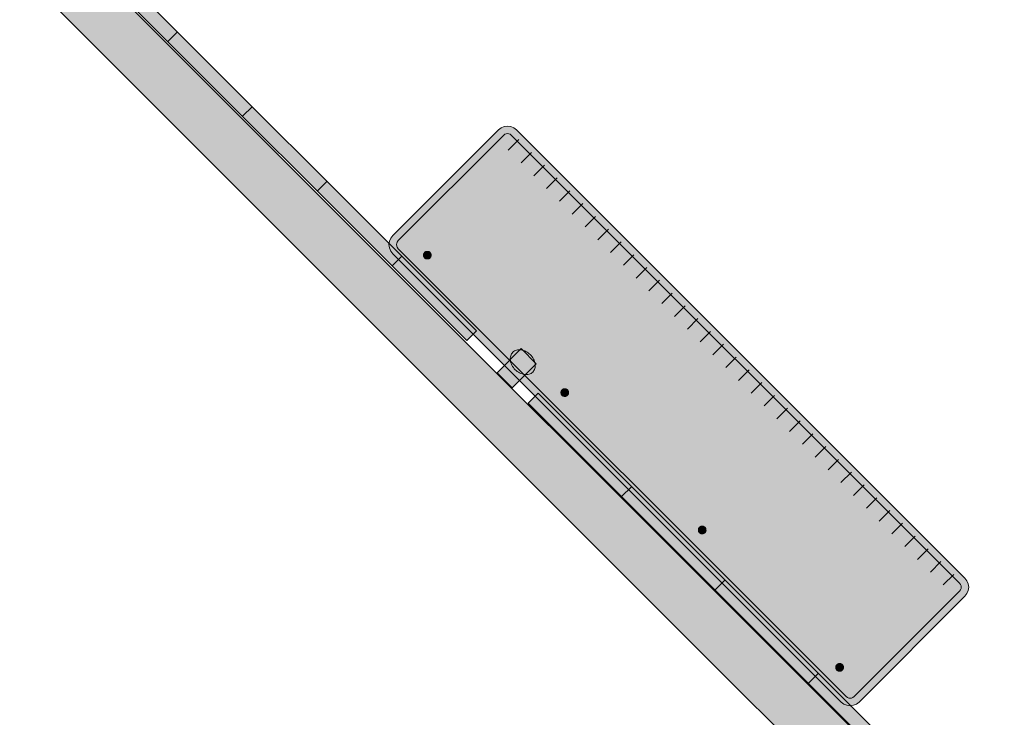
# Model space of a CAD drawing. Header units: metres. Extents: x 2172.2 to 2210.6, y 415.3 to 458.1.
# Tile 74 of 168: x 2172.4 to 2177, y 437.3 to 440.6. Entities that reach past the tile are written whole.
import ezdxf

# ---------------------------------------------------------------- set-up
doc = ezdxf.new("R2010")
doc.units = ezdxf.units.M
for name, color, linetype, lineweight in [('NC_N1_SERVICE', 7, 'CONTINUOUS', 13), ('NC_N1_WALL_DECOR', 32, 'CONTINUOUS', 13), ('NC_N1_WALL_LIGHTS', 32, 'CONTINUOUS', 13), ('NC_N1_WALLS', 7, 'CONTINUOUS', 25)]:
    doc.layers.add(name, color=color, linetype=linetype, lineweight=lineweight)

# ---------------------------------------------------------------- blocks, each defined once
blk = doc.blocks.new('NC_N1_ARCHITECTURE')
at = {"layer": 'NC_N1_WALLS', "true_color": 0xe7e6e1}
blk.add_hatch(color=256, dxfattribs=at).paths.add_polyline_path([(-17.430969, 6.977996), (-3.56182, -6.891153), (-3.738596, -7.06793), (-17.607746, 6.80122)])
at = {"layer": 'NC_N1_WALLS', "linetype": 'CONTINUOUS', "lineweight": -2}
blk.add_lwpolyline([(-17.430969, 6.977996), (-3.56182, -6.891153), (-3.738596, -7.06793), (-17.607746, 6.80122)], close=True, dxfattribs=at)
blk = doc.blocks.new('NC_N1_SCONCE')
at = {"true_color": 0xf6f5ef}
h = blk.add_hatch(color=256, dxfattribs=at)
h.dxf.hatch_style = 1
h.paths.add_polyline_path([(0.05, -0.16), (0.05, 0), (-0.05, 0), (-0.05, -0.16)])
h = blk.add_hatch(color=256, dxfattribs=at)
h.dxf.hatch_style = 1
h.paths.add_polyline_path([(0.066, -0.12), (0.0657, -0.1151), (0.0647, -0.1102), (0.0632, -0.1055), (0.061, -0.1009), (0.0582, -0.0964), (0.0549, -0.0922), (0.051, -0.0883), (0.0467, -0.0846), (0.0419, -0.0813), (0.0367, -0.0784), (0.0311, -0.0759), (0.0253, -0.0738), (0.0192, -0.0722), (0.0129, -0.071), (0.0065, -0.0702), (0, -0.07), (-0.0065, -0.0702), (-0.0129, -0.071), (-0.0192, -0.0722), (-0.0253, -0.0738), (-0.0311, -0.0759), (-0.0367, -0.0784), (-0.0419, -0.0813), (-0.0467, -0.0846), (-0.051, -0.0883), (-0.0549, -0.0922), (-0.0582, -0.0964), (-0.061, -0.1009), (-0.0632, -0.1055), (-0.0647, -0.1102), (-0.0657, -0.1151), (-0.066, -0.12), (-0.0657, -0.1249), (-0.0647, -0.1298), (-0.0632, -0.1345), (-0.061, -0.1391), (-0.0582, -0.1436), (-0.0549, -0.1478), (-0.051, -0.1517), (-0.0467, -0.1554), (-0.0419, -0.1587), (-0.0367, -0.1616), (-0.0311, -0.1641), (-0.0253, -0.1662), (-0.0192, -0.1678), (-0.0129, -0.169), (-0.0065, -0.1698), (0, -0.17), (0.0065, -0.1698), (0.0129, -0.169), (0.0192, -0.1678), (0.0253, -0.1662), (0.0311, -0.1641), (0.0367, -0.1616), (0.0419, -0.1587), (0.0467, -0.1554), (0.051, -0.1517), (0.0549, -0.1478), (0.0582, -0.1436), (0.061, -0.1391), (0.0632, -0.1345), (0.0647, -0.1298), (0.0657, -0.1249)])
at = {"color": 0, "linetype": 'CONTINUOUS', "lineweight": -2, "true_color": 0xa38246}
for points in [[(0.05, -0.16), (0.05, 0), (-0.05, 0), (-0.05, -0.16)], [(0.066, -0.12), (0.0657, -0.1151), (0.0647, -0.1102), (0.0632, -0.1055), (0.061, -0.1009), (0.0582, -0.0964), (0.0549, -0.0922), (0.051, -0.0883), (0.0467, -0.0846), (0.0419, -0.0813), (0.0367, -0.0784), (0.0311, -0.0759), (0.0253, -0.0738), (0.0192, -0.0722), (0.0129, -0.071), (0.0065, -0.0702), (0, -0.07), (-0.0065, -0.0702), (-0.0129, -0.071), (-0.0192, -0.0722), (-0.0253, -0.0738), (-0.0311, -0.0759), (-0.0367, -0.0784), (-0.0419, -0.0813), (-0.0467, -0.0846), (-0.051, -0.0883), (-0.0549, -0.0922), (-0.0582, -0.0964), (-0.061, -0.1009), (-0.0632, -0.1055), (-0.0647, -0.1102), (-0.0657, -0.1151), (-0.066, -0.12), (-0.0657, -0.1249), (-0.0647, -0.1298), (-0.0632, -0.1345), (-0.061, -0.1391), (-0.0582, -0.1436), (-0.0549, -0.1478), (-0.051, -0.1517), (-0.0467, -0.1554), (-0.0419, -0.1587), (-0.0367, -0.1616), (-0.0311, -0.1641), (-0.0253, -0.1662), (-0.0192, -0.1678), (-0.0129, -0.169), (-0.0065, -0.1698), (0, -0.17), (0.0065, -0.1698), (0.0129, -0.169), (0.0192, -0.1678), (0.0253, -0.1662), (0.0311, -0.1641), (0.0367, -0.1616), (0.0419, -0.1587), (0.0467, -0.1554), (0.051, -0.1517), (0.0549, -0.1478), (0.0582, -0.1436), (0.061, -0.1391), (0.0632, -0.1345), (0.0647, -0.1298), (0.0657, -0.1249)]]:
    blk.add_lwpolyline(points, close=True, dxfattribs=at)
blk = doc.blocks.new('NC_N1_UNIQUE_WALL_COMPOSITION_25')
at = {"true_color": 0xf6f5ef}
h = blk.add_hatch(color=256, dxfattribs=at)
h.dxf.hatch_style = 1
h.paths.add_polyline_path([(1.242, -0.065), (1.242, 0), (-1.242, 0), (-1.242, -0.065)])
at = {"color": 0, "linetype": 'CONTINUOUS', "lineweight": -2, "true_color": 0xa38246}
blk.add_lwpolyline([(1.242, -0.065), (1.242, 0), (-1.242, 0), (-1.242, -0.065)], close=True, dxfattribs=at)
for points in [[(-0.621, -0.065), (-0.621, 0)], [(0, -0.065), (0, 0)], [(0.621, -0.065), (0.621, 0)]]:
    blk.add_lwpolyline(points, dxfattribs=at)
blk = doc.blocks.new('NC_N1_UNIQUE_WALL_COMPOSITION_26')
at = {"true_color": 0xf6f5ef}
h = blk.add_hatch(color=256, dxfattribs=at)
h.dxf.hatch_style = 1
h.paths.add_polyline_path([(1.242, -0.065), (1.242, 0), (-1.242, 0), (-1.242, -0.065)])
at = {"color": 0, "linetype": 'CONTINUOUS', "lineweight": -2, "true_color": 0xa38246}
blk.add_lwpolyline([(1.242, -0.065), (1.242, 0), (-1.242, 0), (-1.242, -0.065)], close=True, dxfattribs=at)
for points in [[(-0.7452, -0.065), (-0.7452, 0)], [(-0.2484, -0.065), (-0.2484, 0)], [(0.2484, -0.065), (0.2484, 0)], [(0.7452, -0.065), (0.7452, 0)]]:
    blk.add_lwpolyline(points, dxfattribs=at)
blk = doc.blocks.new('NC_N1_SIDEBOARD')
at = {"true_color": 0xf6f5ef}
h = blk.add_hatch(color=256, dxfattribs=at)
h.dxf.hatch_style = 1
h.paths.add_polyline_path([(1.49, -0.443), (-1.49, -0.443), (-1.5055, -0.441), (-1.52, -0.435), (-1.5324, -0.4254), (-1.542, -0.413), (-1.548, -0.3985), (-1.55, -0.383), (-1.55, 0.32), (-1.548, 0.3355), (-1.542, 0.35), (-1.5324, 0.3624), (-1.52, 0.372), (-1.5055, 0.378), (-1.49, 0.38), (1.49, 0.38), (1.5055, 0.378), (1.52, 0.372), (1.5324, 0.3624), (1.542, 0.35), (1.548, 0.3355), (1.55, 0.32), (1.55, -0.383), (1.548, -0.3985), (1.542, -0.413), (1.5324, -0.4254), (1.52, -0.435), (1.5055, -0.441)])
at = {"true_color": 0xa38246}
h = blk.add_hatch(color=256, dxfattribs=at)
h.dxf.hatch_style = 1
h.paths.add_polyline_path([(-1.352, 0.27), (-1.3521, 0.2682), (-1.3523, 0.2665), (-1.3528, 0.2648), (-1.3534, 0.2631), (-1.3541, 0.2615), (-1.355, 0.26), (-1.3561, 0.2586), (-1.3573, 0.2573), (-1.3586, 0.2561), (-1.36, 0.255), (-1.3615, 0.2541), (-1.3631, 0.2534), (-1.3648, 0.2528), (-1.3665, 0.2523), (-1.3682, 0.2521), (-1.37, 0.252), (-1.3718, 0.2521), (-1.3735, 0.2523), (-1.3752, 0.2528), (-1.3769, 0.2534), (-1.3785, 0.2541), (-1.38, 0.255), (-1.3814, 0.2561), (-1.3827, 0.2573), (-1.3839, 0.2586), (-1.385, 0.26), (-1.3859, 0.2615), (-1.3866, 0.2631), (-1.3872, 0.2648), (-1.3877, 0.2665), (-1.3879, 0.2682), (-1.388, 0.27), (-1.3879, 0.2718), (-1.3877, 0.2735), (-1.3872, 0.2752), (-1.3866, 0.2769), (-1.3859, 0.2785), (-1.385, 0.28), (-1.3839, 0.2814), (-1.3827, 0.2827), (-1.3814, 0.2839), (-1.38, 0.285), (-1.3785, 0.2859), (-1.3769, 0.2866), (-1.3752, 0.2872), (-1.3735, 0.2877), (-1.3718, 0.2879), (-1.37, 0.288), (-1.3682, 0.2879), (-1.3665, 0.2877), (-1.3648, 0.2872), (-1.3631, 0.2866), (-1.3615, 0.2859), (-1.36, 0.285), (-1.3586, 0.2839), (-1.3573, 0.2827), (-1.3561, 0.2814), (-1.355, 0.28), (-1.3541, 0.2785), (-1.3534, 0.2769), (-1.3528, 0.2752), (-1.3523, 0.2735), (-1.3521, 0.2718)])
h = blk.add_hatch(color=256, dxfattribs=at)
h.dxf.hatch_style = 1
h.paths.add_polyline_path([(-0.4387, 0.27), (-0.4388, 0.2682), (-0.439, 0.2665), (-0.4394, 0.2648), (-0.44, 0.2631), (-0.4408, 0.2615), (-0.4417, 0.26), (-0.4428, 0.2586), (-0.4439, 0.2573), (-0.4452, 0.2561), (-0.4467, 0.255), (-0.4482, 0.2541), (-0.4498, 0.2534), (-0.4514, 0.2528), (-0.4532, 0.2523), (-0.4549, 0.2521), (-0.4567, 0.252), (-0.4584, 0.2521), (-0.4602, 0.2523), (-0.4619, 0.2528), (-0.4636, 0.2534), (-0.4652, 0.2541), (-0.4667, 0.255), (-0.4681, 0.2561), (-0.4694, 0.2573), (-0.4706, 0.2586), (-0.4716, 0.26), (-0.4725, 0.2615), (-0.4733, 0.2631), (-0.4739, 0.2648), (-0.4743, 0.2665), (-0.4746, 0.2682), (-0.4747, 0.27), (-0.4746, 0.2718), (-0.4743, 0.2735), (-0.4739, 0.2752), (-0.4733, 0.2769), (-0.4725, 0.2785), (-0.4716, 0.28), (-0.4706, 0.2814), (-0.4694, 0.2827), (-0.4681, 0.2839), (-0.4667, 0.285), (-0.4652, 0.2859), (-0.4636, 0.2866), (-0.4619, 0.2872), (-0.4602, 0.2877), (-0.4584, 0.2879), (-0.4567, 0.288), (-0.4549, 0.2879), (-0.4532, 0.2877), (-0.4514, 0.2872), (-0.4498, 0.2866), (-0.4482, 0.2859), (-0.4467, 0.285), (-0.4452, 0.2839), (-0.4439, 0.2827), (-0.4428, 0.2814), (-0.4417, 0.28), (-0.4408, 0.2785), (-0.44, 0.2769), (-0.4394, 0.2752), (-0.439, 0.2735), (-0.4388, 0.2718)])
h = blk.add_hatch(color=256, dxfattribs=at)
h.dxf.hatch_style = 1
h.paths.add_polyline_path([(0.4747, 0.27), (0.4746, 0.2682), (0.4743, 0.2665), (0.4739, 0.2648), (0.4733, 0.2631), (0.4725, 0.2615), (0.4716, 0.26), (0.4706, 0.2586), (0.4694, 0.2573), (0.4681, 0.2561), (0.4667, 0.255), (0.4652, 0.2541), (0.4636, 0.2534), (0.4619, 0.2528), (0.4602, 0.2523), (0.4584, 0.2521), (0.4567, 0.252), (0.4549, 0.2521), (0.4532, 0.2523), (0.4514, 0.2528), (0.4498, 0.2534), (0.4482, 0.2541), (0.4467, 0.255), (0.4452, 0.2561), (0.4439, 0.2573), (0.4428, 0.2586), (0.4417, 0.26), (0.4408, 0.2615), (0.44, 0.2631), (0.4394, 0.2648), (0.439, 0.2665), (0.4388, 0.2682), (0.4387, 0.27), (0.4388, 0.2718), (0.439, 0.2735), (0.4394, 0.2752), (0.44, 0.2769), (0.4408, 0.2785), (0.4417, 0.28), (0.4428, 0.2814), (0.4439, 0.2827), (0.4452, 0.2839), (0.4467, 0.285), (0.4482, 0.2859), (0.4498, 0.2866), (0.4514, 0.2872), (0.4532, 0.2877), (0.4549, 0.2879), (0.4567, 0.288), (0.4584, 0.2879), (0.4602, 0.2877), (0.4619, 0.2872), (0.4636, 0.2866), (0.4652, 0.2859), (0.4667, 0.285), (0.4681, 0.2839), (0.4694, 0.2827), (0.4706, 0.2814), (0.4716, 0.28), (0.4725, 0.2785), (0.4733, 0.2769), (0.4739, 0.2752), (0.4743, 0.2735), (0.4746, 0.2718)])
h = blk.add_hatch(color=256, dxfattribs=at)
h.dxf.hatch_style = 1
h.paths.add_polyline_path([(1.388, 0.27), (1.3879, 0.2682), (1.3877, 0.2665), (1.3872, 0.2648), (1.3866, 0.2631), (1.3859, 0.2615), (1.385, 0.26), (1.3839, 0.2586), (1.3827, 0.2573), (1.3814, 0.2561), (1.38, 0.255), (1.3785, 0.2541), (1.3769, 0.2534), (1.3752, 0.2528), (1.3735, 0.2523), (1.3718, 0.2521), (1.37, 0.252), (1.3682, 0.2521), (1.3665, 0.2523), (1.3648, 0.2528), (1.3631, 0.2534), (1.3615, 0.2541), (1.36, 0.255), (1.3586, 0.2561), (1.3573, 0.2573), (1.3561, 0.2586), (1.355, 0.26), (1.3541, 0.2615), (1.3534, 0.2631), (1.3528, 0.2648), (1.3523, 0.2665), (1.3521, 0.2682), (1.352, 0.27), (1.3521, 0.2718), (1.3523, 0.2735), (1.3528, 0.2752), (1.3534, 0.2769), (1.3541, 0.2785), (1.355, 0.28), (1.3561, 0.2814), (1.3573, 0.2827), (1.3586, 0.2839), (1.36, 0.285), (1.3615, 0.2859), (1.3631, 0.2866), (1.3648, 0.2872), (1.3665, 0.2877), (1.3682, 0.2879), (1.37, 0.288), (1.3718, 0.2879), (1.3735, 0.2877), (1.3752, 0.2872), (1.3769, 0.2866), (1.3785, 0.2859), (1.38, 0.285), (1.3814, 0.2839), (1.3827, 0.2827), (1.3839, 0.2814), (1.385, 0.28), (1.3859, 0.2785), (1.3866, 0.2769), (1.3872, 0.2752), (1.3877, 0.2735), (1.3879, 0.2718)])
at = {"color": 0, "linetype": 'CONTINUOUS', "lineweight": -2, "true_color": 0x2d3540}
blk.add_lwpolyline([(1.49, -0.443), (-1.49, -0.443), (-1.5055, -0.441), (-1.52, -0.435), (-1.5324, -0.4254), (-1.542, -0.413), (-1.548, -0.3985), (-1.55, -0.383), (-1.55, 0.32), (-1.548, 0.3355), (-1.542, 0.35), (-1.5324, 0.3624), (-1.52, 0.372), (-1.5055, 0.378), (-1.49, 0.38), (1.49, 0.38), (1.5055, 0.378), (1.52, 0.372), (1.5324, 0.3624), (1.542, 0.35), (1.548, 0.3355), (1.55, 0.32), (1.55, -0.383), (1.548, -0.3985), (1.542, -0.413), (1.5324, -0.4254), (1.52, -0.435), (1.5055, -0.441)], close=True, dxfattribs=at)
at = {"color": 0, "linetype": 'CONTINUOUS', "lineweight": -2, "true_color": 0xa38246}
blk.add_lwpolyline([(1.4877, -0.408), (-1.4877, -0.408), (-1.4964, -0.4069), (-1.5023, -0.4044), (-1.5075, -0.4005), (-1.5114, -0.3953), (-1.5139, -0.3894), (-1.515, -0.3807), (-1.515, 0.3177), (-1.5139, 0.3264), (-1.5114, 0.3323), (-1.5075, 0.3375), (-1.5023, 0.3414), (-1.4964, 0.3439), (-1.4877, 0.345), (1.4877, 0.345), (1.4964, 0.3439), (1.5023, 0.3414), (1.5075, 0.3375), (1.5114, 0.3323), (1.5139, 0.3264), (1.515, 0.3177), (1.515, -0.3807), (1.5139, -0.3894), (1.5114, -0.3953), (1.5075, -0.4005), (1.5023, -0.4044), (1.4964, -0.4069)], close=True, dxfattribs=at)
at = {"color": 0, "linetype": 'CONTINUOUS', "lineweight": -2}
for points in [[(-1.352, 0.27), (-1.3521, 0.2682), (-1.3523, 0.2665), (-1.3528, 0.2648), (-1.3534, 0.2631), (-1.3541, 0.2615), (-1.355, 0.26), (-1.3561, 0.2586), (-1.3573, 0.2573), (-1.3586, 0.2561), (-1.36, 0.255), (-1.3615, 0.2541), (-1.3631, 0.2534), (-1.3648, 0.2528), (-1.3665, 0.2523), (-1.3682, 0.2521), (-1.37, 0.252), (-1.3718, 0.2521), (-1.3735, 0.2523), (-1.3752, 0.2528), (-1.3769, 0.2534), (-1.3785, 0.2541), (-1.38, 0.255), (-1.3814, 0.2561), (-1.3827, 0.2573), (-1.3839, 0.2586), (-1.385, 0.26), (-1.3859, 0.2615), (-1.3866, 0.2631), (-1.3872, 0.2648), (-1.3877, 0.2665), (-1.3879, 0.2682), (-1.388, 0.27), (-1.3879, 0.2718), (-1.3877, 0.2735), (-1.3872, 0.2752), (-1.3866, 0.2769), (-1.3859, 0.2785), (-1.385, 0.28), (-1.3839, 0.2814), (-1.3827, 0.2827), (-1.3814, 0.2839), (-1.38, 0.285), (-1.3785, 0.2859), (-1.3769, 0.2866), (-1.3752, 0.2872), (-1.3735, 0.2877), (-1.3718, 0.2879), (-1.37, 0.288), (-1.3682, 0.2879), (-1.3665, 0.2877), (-1.3648, 0.2872), (-1.3631, 0.2866), (-1.3615, 0.2859), (-1.36, 0.285), (-1.3586, 0.2839), (-1.3573, 0.2827), (-1.3561, 0.2814), (-1.355, 0.28), (-1.3541, 0.2785), (-1.3534, 0.2769), (-1.3528, 0.2752), (-1.3523, 0.2735), (-1.3521, 0.2718)], [(-0.4387, 0.27), (-0.4388, 0.2682), (-0.439, 0.2665), (-0.4394, 0.2648), (-0.44, 0.2631), (-0.4408, 0.2615), (-0.4417, 0.26), (-0.4428, 0.2586), (-0.4439, 0.2573), (-0.4452, 0.2561), (-0.4467, 0.255), (-0.4482, 0.2541), (-0.4498, 0.2534), (-0.4514, 0.2528), (-0.4532, 0.2523), (-0.4549, 0.2521), (-0.4567, 0.252), (-0.4584, 0.2521), (-0.4602, 0.2523), (-0.4619, 0.2528), (-0.4636, 0.2534), (-0.4652, 0.2541), (-0.4667, 0.255), (-0.4681, 0.2561), (-0.4694, 0.2573), (-0.4706, 0.2586), (-0.4716, 0.26), (-0.4725, 0.2615), (-0.4733, 0.2631), (-0.4739, 0.2648), (-0.4743, 0.2665), (-0.4746, 0.2682), (-0.4747, 0.27), (-0.4746, 0.2718), (-0.4743, 0.2735), (-0.4739, 0.2752), (-0.4733, 0.2769), (-0.4725, 0.2785), (-0.4716, 0.28), (-0.4706, 0.2814), (-0.4694, 0.2827), (-0.4681, 0.2839), (-0.4667, 0.285), (-0.4652, 0.2859), (-0.4636, 0.2866), (-0.4619, 0.2872), (-0.4602, 0.2877), (-0.4584, 0.2879), (-0.4567, 0.288), (-0.4549, 0.2879), (-0.4532, 0.2877), (-0.4514, 0.2872), (-0.4498, 0.2866), (-0.4482, 0.2859), (-0.4467, 0.285), (-0.4452, 0.2839), (-0.4439, 0.2827), (-0.4428, 0.2814), (-0.4417, 0.28), (-0.4408, 0.2785), (-0.44, 0.2769), (-0.4394, 0.2752), (-0.439, 0.2735), (-0.4388, 0.2718)], [(0.4747, 0.27), (0.4746, 0.2682), (0.4743, 0.2665), (0.4739, 0.2648), (0.4733, 0.2631), (0.4725, 0.2615), (0.4716, 0.26), (0.4706, 0.2586), (0.4694, 0.2573), (0.4681, 0.2561), (0.4667, 0.255), (0.4652, 0.2541), (0.4636, 0.2534), (0.4619, 0.2528), (0.4602, 0.2523), (0.4584, 0.2521), (0.4567, 0.252), (0.4549, 0.2521), (0.4532, 0.2523), (0.4514, 0.2528), (0.4498, 0.2534), (0.4482, 0.2541), (0.4467, 0.255), (0.4452, 0.2561), (0.4439, 0.2573), (0.4428, 0.2586), (0.4417, 0.26), (0.4408, 0.2615), (0.44, 0.2631), (0.4394, 0.2648), (0.439, 0.2665), (0.4388, 0.2682), (0.4387, 0.27), (0.4388, 0.2718), (0.439, 0.2735), (0.4394, 0.2752), (0.44, 0.2769), (0.4408, 0.2785), (0.4417, 0.28), (0.4428, 0.2814), (0.4439, 0.2827), (0.4452, 0.2839), (0.4467, 0.285), (0.4482, 0.2859), (0.4498, 0.2866), (0.4514, 0.2872), (0.4532, 0.2877), (0.4549, 0.2879), (0.4567, 0.288), (0.4584, 0.2879), (0.4602, 0.2877), (0.4619, 0.2872), (0.4636, 0.2866), (0.4652, 0.2859), (0.4667, 0.285), (0.4681, 0.2839), (0.4694, 0.2827), (0.4706, 0.2814), (0.4716, 0.28), (0.4725, 0.2785), (0.4733, 0.2769), (0.4739, 0.2752), (0.4743, 0.2735), (0.4746, 0.2718)], [(1.388, 0.27), (1.3879, 0.2682), (1.3877, 0.2665), (1.3872, 0.2648), (1.3866, 0.2631), (1.3859, 0.2615), (1.385, 0.26), (1.3839, 0.2586), (1.3827, 0.2573), (1.3814, 0.2561), (1.38, 0.255), (1.3785, 0.2541), (1.3769, 0.2534), (1.3752, 0.2528), (1.3735, 0.2523), (1.3718, 0.2521), (1.37, 0.252), (1.3682, 0.2521), (1.3665, 0.2523), (1.3648, 0.2528), (1.3631, 0.2534), (1.3615, 0.2541), (1.36, 0.255), (1.3586, 0.2561), (1.3573, 0.2573), (1.3561, 0.2586), (1.355, 0.26), (1.3541, 0.2615), (1.3534, 0.2631), (1.3528, 0.2648), (1.3523, 0.2665), (1.3521, 0.2682), (1.352, 0.27), (1.3521, 0.2718), (1.3523, 0.2735), (1.3528, 0.2752), (1.3534, 0.2769), (1.3541, 0.2785), (1.355, 0.28), (1.3561, 0.2814), (1.3573, 0.2827), (1.3586, 0.2839), (1.36, 0.285), (1.3615, 0.2859), (1.3631, 0.2866), (1.3648, 0.2872), (1.3665, 0.2877), (1.3682, 0.2879), (1.37, 0.288), (1.3718, 0.2879), (1.3735, 0.2877), (1.3752, 0.2872), (1.3769, 0.2866), (1.3785, 0.2859), (1.38, 0.285), (1.3814, 0.2839), (1.3827, 0.2827), (1.3839, 0.2814), (1.385, 0.28), (1.3859, 0.2785), (1.3866, 0.2769), (1.3872, 0.2752), (1.3877, 0.2735), (1.3879, 0.2718)]]:
    blk.add_lwpolyline(points, close=True, dxfattribs=at)
at = {"color": 0, "linetype": 'CONTINUOUS', "lineweight": -2, "true_color": 0xa38246}
for points in [[(-1.45, -0.418), (-1.45, -0.348)], [(-1.365, -0.418), (-1.365, -0.348)], [(-1.28, -0.418), (-1.28, -0.348)], [(-1.195, -0.418), (-1.195, -0.348)], [(-1.11, -0.418), (-1.11, -0.348)], [(-1.025, -0.418), (-1.025, -0.348)], [(-0.94, -0.418), (-0.94, -0.348)], [(-0.855, -0.418), (-0.855, -0.348)], [(-0.77, -0.418), (-0.77, -0.348)], [(-0.685, -0.418), (-0.685, -0.348)], [(-0.6, -0.418), (-0.6, -0.348)], [(-0.515, -0.418), (-0.515, -0.348)], [(-0.43, -0.418), (-0.43, -0.348)], [(-0.345, -0.418), (-0.345, -0.348)], [(-0.26, -0.418), (-0.26, -0.348)], [(-0.175, -0.418), (-0.175, -0.348)], [(-0.09, -0.418), (-0.09, -0.348)], [(-0.005, -0.418), (-0.005, -0.348)], [(0.08, -0.418), (0.08, -0.348)], [(0.165, -0.418), (0.165, -0.348)], [(0.25, -0.418), (0.25, -0.348)], [(0.335, -0.418), (0.335, -0.348)], [(0.42, -0.418), (0.42, -0.348)], [(0.505, -0.418), (0.505, -0.348)], [(0.59, -0.418), (0.59, -0.348)], [(0.675, -0.418), (0.675, -0.348)], [(0.76, -0.418), (0.76, -0.348)], [(0.845, -0.418), (0.845, -0.348)], [(0.93, -0.418), (0.93, -0.348)], [(1.015, -0.418), (1.015, -0.348)], [(1.1, -0.418), (1.1, -0.348)], [(1.185, -0.418), (1.185, -0.348)], [(1.27, -0.418), (1.27, -0.348)], [(1.355, -0.418), (1.355, -0.348)], [(1.44, -0.418), (1.44, -0.348)]]:
    blk.add_lwpolyline(points, dxfattribs=at)

msp = doc.modelspace()

# ---------------------------------------------------------------- block references
at = {"layer": 'NC_N1_SERVICE', "linetype": 'CONTINUOUS', "xscale": 0.9999999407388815, "yscale": -0.9999999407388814, "rotation": -44.999997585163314}
msp.add_blockref('NC_N1_SIDEBOARD', (2175.4675, 438.6876), dxfattribs=at)
at = {"layer": 'NC_N1_WALL_DECOR', "linetype": 'CONTINUOUS', "rotation": 135}
for name, p in [('NC_N1_UNIQUE_WALL_COMPOSITION_26', (2173.6153, 439.9425)), ('NC_N1_UNIQUE_WALL_COMPOSITION_25', (2175.6602, 437.8923))]:
    msp.add_blockref(name, p, dxfattribs=at)
at = {"layer": 'NC_N1_WALL_LIGHTS', "linetype": 'CONTINUOUS', "rotation": 135}
msp.add_blockref('NC_N1_SCONCE', (2174.6714, 438.8777), dxfattribs=at)
at = {"layer": 'NC_N1_WALLS'}
msp.add_blockref('NC_N1_ARCHITECTURE', (2190, 434), dxfattribs=at)

doc.saveas('drawing.dxf')
